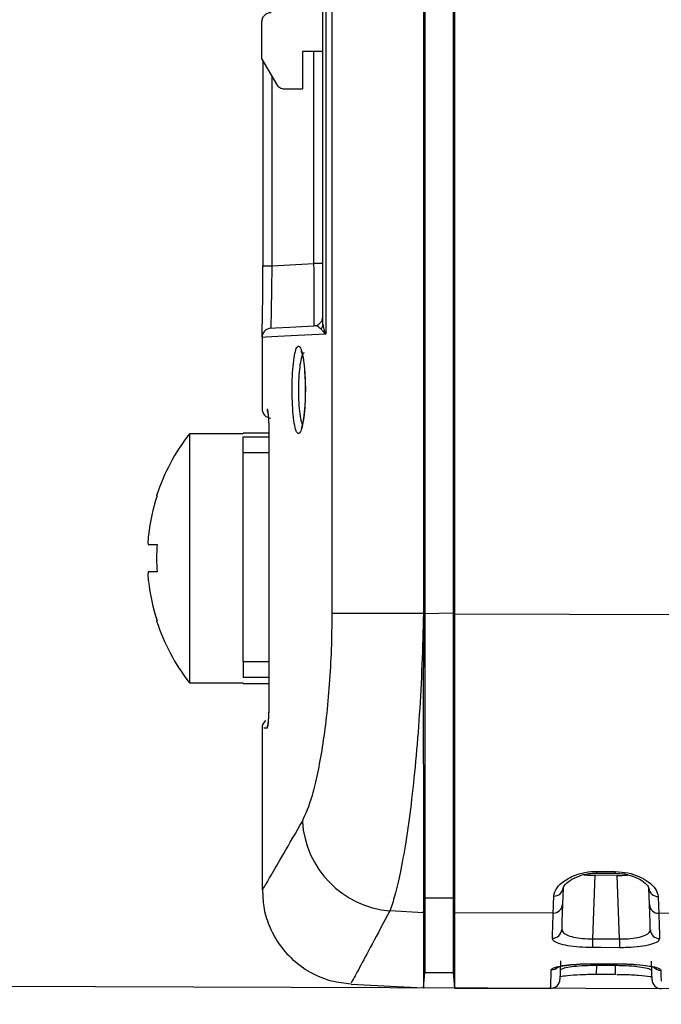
# Model space of a CAD drawing. Header units: millimetres. Extents: x -8 to 420, y 0 to 297.
# Tile 3 of 77: x 102 to 112, y 140 to 156. Entities that reach past the tile are written whole.
import ezdxf

# ---------------------------------------------------------------- set-up
doc = ezdxf.new("R2010")
doc.units = ezdxf.units.MM
doc.layers.add('10', color=7, linetype='Continuous')
doc.layers.add('SLD-0', color=7, linetype='Continuous')
doc.styles.add('SLDTEXTSTYLE2', font='TXT', dxfattribs={"width": 0.7})
doc.dimstyles.new('SLDDIMSTYLE2', dxfattribs={"dimtxt": 2.645833, "dimasz": 2.5, "dimexe": 0, "dimexo": 0.0625, "dimgap": 0.661458, "dimtad": 2, "dimlfac": 2, "dimrnd": 1e-09, "dimzin": 12, "dimdsep": 46, "dimtxsty": 'SLDTEXTSTYLE2', "dimblk1": 'NONE', "dimblk2": 'NONE', "dimsah": 1, "dimcen": 0.09, "dimadec": 0, "dimazin": 3, "dimtfac": 1, "dimtofl": 0, "dimtmove": 0, "dimatfit": 3, "dimldrblk": 'NONE', "dimfxl": 1, "dimfrac": 2, "dimtolj": 1, "dimtzin": 12, "dimarcsym": 0})

# ---------------------------------------------------------------- blocks, each defined once
blk = doc.blocks.new('_D_3')
at = {"layer": '10'}
for p, q in [((183.859, 218.383), (86.353, 218.724)), ((88.079, 140.29), (88.353, 218.717)), ((183.859, 139.956), (86.079, 140.297))]:
    blk.add_line(p, q, dxfattribs=at)
for points in [[(88.353, 218.717), (88.044, 216.218), (88.644, 216.216)], [(88.079, 140.29), (88.387, 142.789), (87.787, 142.791)]]:
    blk.add_solid(points, dxfattribs=at)
at = {"layer": '10', "insert": (84.797, 177.186), "char_height": 2.6458, "attachment_point": 1, "rotation": 89.8, "style": 'SLDTEXTSTYLE2'}
blk.add_mtext('156.85', dxfattribs=at)
blk = doc.blocks.new('_NONE')

msp = doc.modelspace()

# ---------------------------------------------------------------- linework, layer by layer
at = {"layer": 'SLD-0', "color": 179, "linetype": 'Continuous', "lineweight": 25}
for p, q in [((108.6467, 211.9076), (108.6467, 146.2297)), ((108.6694, 211.9089), (108.6694, 146.2309)), ((109.1256, 211.917), (109.1256, 146.239)), ((109.1466, 211.9165), (109.1466, 146.2385)), ((107.0342, 150.8722), (107.0342, 160.7705)), ((107.1842, 146.2297), (107.1842, 160.7876)), ((106.0573, 155.125), (106.0573, 155.7275)), ((107.0342, 155.25), (106.7073, 155.25)), ((106.7073, 155.25), (106.7073, 154.65)), ((106.0573, 155.125), (106.2889, 154.7248)), ((106.0733, 155.0973), (106.0733, 151.8082)), ((106.4188, 154.65), (106.7073, 154.65)), ((106.2155, 151.8082), (106.8921, 151.8437)), ((107.0342, 151.8437), (106.8921, 151.8437)), ((106.2006, 150.8088), (106.2742, 150.8127)), ((106.2742, 150.8127), (106.5049, 150.8248)), ((106.5049, 150.8248), (106.8921, 150.8451)), ((106.0585, 150.659), (106.0585, 149.5143)), ((105.7573, 149.115), (104.8955, 149.115)), ((104.8955, 149.115), (104.8955, 145.115)), ((105.7573, 149.1275), (106.1687, 149.1275)), ((106.1703, 149.0025), (106.1703, 144.9025)), ((106.1706, 149.0025), (106.1703, 149.0025)), ((106.1706, 149.0025), (106.1706, 144.9025)), ((105.7573, 145.4512), (105.7573, 148.812)), ((104.374, 148.1187), (104.3674, 148.1226)), ((104.2359, 147.335), (104.374, 147.335)), ((104.374, 146.895), (104.2359, 146.895)), ((108.6467, 146.2297), (107.1842, 146.2297)), ((108.6467, 146.2297), (108.6694, 146.2309)), ((108.6694, 146.2309), (109.1256, 146.239)), ((109.1256, 146.239), (109.1466, 146.2385)), ((109.1466, 146.2385), (109.1466, 146.2215)), ((109.1466, 146.2215), (158.2341, 146.0937)), ((104.3678, 146.1077), (104.3674, 146.1074)), ((104.369, 146.1084), (104.3678, 146.1077)), ((104.3711, 146.1096), (104.369, 146.1084)), ((104.374, 146.1113), (104.3711, 146.1096)), ((104.8955, 145.115), (105.7573, 145.115)), ((105.7573, 145.1025), (106.1703, 145.1025)), ((106.1706, 144.9025), (106.1703, 144.9025)), ((106.0585, 144.3906), (106.0585, 141.7924)), ((111.4264, 142.0884), (111.7264, 142.087)), ((111.3965, 142.0261), (111.3609, 141.0071)), ((111.7577, 142.0248), (111.3965, 142.0261)), ((111.4263, 142.0623), (111.6363, 142.0612)), ((111.6363, 142.0612), (111.7263, 142.0608)), ((111.7933, 141.0056), (111.7577, 142.0248)), ((106.067, 141.7924), (106.0677, 141.7936)), ((110.8897, 141.8244), (110.8805, 141.5595)), ((112.2738, 141.5553), (112.2646, 141.8173)), ((108.6467, 141.4262), (108.6694, 141.6663)), ((108.6694, 141.6663), (109.1256, 141.6671)), ((108.6694, 141.6663), (108.6694, 140.4688)), ((109.1256, 141.6671), (109.1466, 141.427)), ((109.1256, 141.6671), (109.1256, 140.4672)), ((108.6467, 141.4262), (108.1087, 141.4554)), ((110.8805, 141.5595), (110.8755, 141.4165)), ((112.2788, 141.4116), (112.2738, 141.5553)), ((108.6467, 141.4262), (108.6467, 140.2189)), ((109.1466, 141.427), (109.1466, 141.4265)), ((109.1466, 141.4248), (109.1466, 141.4265)), ((110.73, 141.4209), (109.1466, 141.4248)), ((109.1466, 141.4248), (109.1466, 140.2165)), ((110.8755, 141.4165), (110.8708, 141.2824)), ((112.2835, 141.2768), (112.2788, 141.4116)), ((113.3298, 141.4145), (112.4232, 141.4167)), ((110.8708, 141.2824), (110.8664, 141.1572)), ((112.2879, 141.151), (112.2835, 141.2768)), ((111.3608, 140.9825), (111.3607, 140.9587)), ((111.3609, 141.0071), (111.3608, 140.9825)), ((111.3609, 141.0071), (111.7933, 141.0056)), ((111.7932, 140.9809), (111.7931, 140.9571)), ((111.7933, 141.0056), (111.7932, 140.9809)), ((111.3605, 140.8984), (111.3604, 140.8839)), ((111.3604, 140.8839), (111.3604, 140.8729)), ((111.3604, 140.8729), (111.3604, 140.8657)), ((111.4928, 140.8652), (111.3604, 140.8657)), ((111.3606, 140.9363), (111.3605, 140.916)), ((111.3605, 140.916), (111.3605, 140.8984)), ((111.3607, 140.9587), (111.3606, 140.9363)), ((111.7927, 140.8641), (111.4928, 140.8652)), ((111.7928, 140.8713), (111.7927, 140.8641)), ((111.7929, 140.8968), (111.7928, 140.8823)), ((111.7928, 140.8823), (111.7928, 140.8713)), ((111.793, 140.9347), (111.7929, 140.9145)), ((111.7929, 140.9145), (111.7929, 140.8968)), ((111.7931, 140.9571), (111.793, 140.9347)), ((109.1466, 140.5433), (109.1466, 140.5427)), ((110.8488, 140.6525), (110.8419, 140.4537)), ((111.3514, 140.6069), (111.6514, 140.6059)), ((111.3514, 140.6049), (111.3514, 140.6069)), ((111.3514, 140.6049), (111.8017, 140.6033)), ((111.427, 140.5832), (111.727, 140.5821)), ((111.6514, 140.6059), (111.8017, 140.6053)), ((111.8017, 140.6033), (111.8017, 140.6053)), ((112.3125, 140.4475), (112.3055, 140.6463)), ((108.6467, 140.2189), (108.6694, 140.4688)), ((108.6694, 140.4688), (109.1256, 140.4672)), ((109.1256, 140.4672), (109.1466, 140.2171)), ((110.8387, 140.3624), (110.8384, 140.3559)), ((110.8419, 140.4537), (110.8387, 140.3624)), ((111.4265, 140.4384), (111.7265, 140.4374)), ((112.3156, 140.3562), (112.3125, 140.4475)), ((112.3159, 140.3497), (112.3156, 140.3562)), ((107.4877, 140.2796), (108.6467, 140.2189)), ((109.1466, 140.2165), (110.6887, 140.2112))]:
    msp.add_line(p, q, dxfattribs=at)
at = {"layer": 'SLD-0', "color": 8, "linetype": 'Continuous', "lineweight": 25}
for p, q in [((107.0833, 160.7679), (107.0833, 150.7126)), ((106.8921, 151.8437), (106.8921, 155.25)), ((106.2155, 154.8518), (106.2155, 151.8082)), ((106.0733, 151.8082), (106.2155, 151.8082)), ((106.1192, 150.6622), (106.0585, 150.659)), ((106.3106, 150.6722), (106.1192, 150.6622)), ((106.6322, 150.689), (106.3106, 150.6722)), ((107.0833, 150.7126), (106.6322, 150.689)), ((105.7573, 149.062), (106.1696, 149.062)), ((105.7573, 148.812), (106.1703, 148.812)), ((106.1703, 145.4512), (105.7573, 145.4512)), ((106.1703, 145.2012), (105.7573, 145.2012)), ((106.1395, 144.3906), (106.0886, 144.3906)), ((111.4264, 142.0884), (111.4263, 142.0705)), ((111.7264, 142.087), (111.7263, 142.069)), ((111.4263, 142.0705), (111.4263, 142.0626)), ((111.4263, 142.0626), (111.4263, 142.0623)), ((111.7263, 142.069), (111.7263, 142.0611)), ((111.7263, 142.0611), (111.7263, 142.0608)), ((109.1466, 141.427), (109.1466, 140.2171)), ((111.4265, 140.4384), (111.427, 140.5832)), ((111.427, 140.6046), (111.427, 140.5832)), ((111.7265, 140.4374), (111.727, 140.5821)), ((111.727, 140.6036), (111.727, 140.5821))]:
    msp.add_line(p, q, dxfattribs=at)
at = {"layer": 'SLD-0', "color": 179, "linetype": 'Continuous', "lineweight": 25}
for centre, radius, start, end in [((106.8842, 150.9948), 0.15, 272.99993, 0), ((106.2085, 150.659), 0.15, 93, 179.91841), ((106.8931, 150.8725), 0.1411, 324.12892, 359.90761), ((106.2085, 149.5143), 0.15, 180.32885, 266.45321), ((107.4573, 147.115), 3.25, 142.02014, 161.93979), ((107.4573, 147.115), 3.2425, 161.96765, 173.44783), ((108.0363, 147.115), 3.6689, 176.56227, 183.43773), ((107.4573, 147.115), 3.2425, 186.55217, 198.03235), ((107.4573, 147.115), 3.25, 198.06021, 217.97986), ((106.2085, 144.3907), 0.15, 127.95073, 181.9251), ((108.2418, 142.9888), 1.5391, 183.58906, 265.0356), ((110.7473, 141.8366), 0.1429, 266.75593, 355.0947), ((112.4069, 141.8294), 0.1428, 184.8642, 272.81294), ((110.7339, 141.5676), 0.1468, 268.50574, 356.82995), ((112.4203, 141.5634), 0.1468, 183.15726, 271.10982), ((110.7187, 141.1643), 0.1479, 268.93656, 357.23489), ((112.4356, 141.1581), 0.1478, 182.75901, 270.66874), ((110.6885, 140.3612), 0.15, 271.25742, 358), ((112.4658, 140.355), 0.15, 182, 268.82989)]:
    msp.add_arc(centre, radius, start, end, dxfattribs=at)
at = {"layer": 'SLD-0', "color": 8, "linetype": 'Continuous', "lineweight": 25}
for centre, radius, start, end in [((106.2896, 149.5144), 0.1502, 179.99727, 203.29017), ((106.2915, 144.3902), 0.1521, 158.85932, 179.87063), ((110.6992, 140.6597), 0.1505, 269.68685, 315.75667), ((112.4552, 140.6537), 0.1506, 225.09377, 269.89731)]:
    msp.add_arc(centre, radius, start, end, dxfattribs=at)
at = {"layer": 'SLD-0', "color": 179, "linetype": 'Continuous', "lineweight": 25}
msp.add_ellipse((106.8842, 151.846), major_axis=(-0.0078, 1.001), ratio=0.0078241, start_param=3.1419222, end_param=4.7099992, dxfattribs=at)
for points, knots in [([(106.0573, 155.7275), (106.0595, 155.7472), (106.064, 155.7865), (106.0987, 155.8361), (106.1483, 155.8707), (106.1876, 155.8752), (106.2073, 155.8775)], [0, 0, 0, 0, 0.25000182, 0.49999779, 0.74999818, 1, 1, 1, 1]), ([(106.2889, 154.7248), (106.2964, 154.714), (106.3112, 154.6924), (106.3431, 154.6687), (106.3795, 154.653), (106.4057, 154.651), (106.4188, 154.65)], [0, 0, 0, 0, 0.2499919, 0.5000003, 0.7499976, 1, 1, 1, 1]), ([(106.059, 150.6709), (106.0594, 150.682), (106.0604, 150.7065), (106.0648, 150.8955), (106.0697, 151.1855), (106.0729, 151.509), (106.0732, 151.7229), (106.0734, 151.8082)], [0, 0, 0, 0, 0.18237177, 0.4058703, 0.62894562, 0.85205023, 1, 1, 1, 1]), ([(106.2155, 151.8082), (106.2148, 151.734), (106.2131, 151.5479), (106.2086, 151.2669), (106.2036, 151.0137), (106.1999, 150.8417), (106.2004, 150.8198), (106.2007, 150.8088)], [0, 0, 0, 0, 0.14232, 0.3568177, 0.5710661, 0.7855163, 1, 1, 1, 1]), ([(107.0075, 150.7898), (106.9851, 150.8099), (106.9448, 150.8462), (106.9084, 150.8454), (106.8921, 150.8451)], [0, 0, 0, 0, 0.5534789, 1, 1, 1, 1]), ([(107.0833, 150.7126), (107.0828, 150.713), (107.0681, 150.7245), (107.0372, 150.7515), (107.0184, 150.7758), (107.0075, 150.7898)], [0, 0, 0, 0, 0.0141707, 0.4303274, 1, 1, 1, 1]), ([(107.0342, 150.8722), (107.0423, 150.8209), (107.0505, 150.7687), (107.0828, 150.7133), (107.0833, 150.7126)], [0, 0, 0, 0, 0.9860296, 1, 1, 1, 1]), ([(106.613, 149.1447), (106.6104, 149.1505), (106.5966, 149.181), (106.5744, 149.2754), (106.5528, 149.4617), (106.5414, 149.6879), (106.541, 149.9271), (106.5513, 150.1532), (106.5716, 150.3419), (106.6002, 150.4729), (106.6303, 150.5237), (106.6499, 150.5198), (106.6575, 150.5129)], [0, 0, 0, 0, 0.01296092, 0.06744809, 0.12145509, 0.1748918, 0.22789452, 0.28073825, 0.3337372, 0.38715495, 0.44112266, 0.4754239, 0.4754239, 0.4754239, 0.4754239]), ([(106.6575, 150.5129), (106.6695, 150.5021), (106.6935, 150.4534), (106.7244, 150.3072), (106.7462, 150.1052), (106.7558, 149.872), (106.7521, 149.6345), (106.736, 149.4185), (106.7096, 149.2457), (106.6761, 149.1367), (106.6422, 149.1021), (106.6219, 149.1318), (106.613, 149.1447)], [0.4754239, 0.4754239, 0.4754239, 0.4754239, 0.52986874, 0.58429796, 0.63832829, 0.69165125, 0.74441836, 0.79707469, 0.85011464, 0.90383194, 0.95818032, 1, 1, 1, 1]), ([(106.6836, 150.4448), (106.6833, 150.4453), (106.6812, 150.4478), (106.6916, 150.4294), (106.7072, 150.3739), (106.7298, 150.2478), (106.7472, 150.075), (106.7495, 149.9411), (106.7505, 149.8855)], [0, 0, 0, 0, 0.01932519, 0.12331685, 0.29144187, 0.52377847, 0.80201593, 1, 1, 1, 1]), ([(106.7505, 149.8855), (106.7513, 149.8598), (106.7549, 149.7539), (106.7466, 149.5622), (106.7263, 149.3601), (106.7038, 149.2407), (106.6836, 149.1905), (106.6844, 149.1917), (106.6846, 149.1921)], [0, 0, 0, 0, 0.0801662, 0.3310836, 0.5814202, 0.800958, 0.9468119, 1, 1, 1, 1]), ([(106.1395, 149.5144), (106.1427, 149.5087), (106.1493, 149.4974), (106.1587, 149.409), (106.166, 149.2789), (106.17, 149.1349), (106.1704, 149.04), (106.1706, 149.0025)], [0, 0, 0, 0, 0.215407, 0.430703, 0.6453315, 0.8600521, 1, 1, 1, 1]), ([(106.1504, 149.4644), (106.1503, 149.4646), (106.1499, 149.4661), (106.1523, 149.4546), (106.1565, 149.4182), (106.1629, 149.3333), (106.1685, 149.1938), (106.1704, 149.0603), (106.1703, 148.9839), (106.1703, 148.9682)], [0, 0, 0, 0, 0.0107582, 0.0901931, 0.2231214, 0.4229224, 0.6680046, 0.931931, 1, 1, 1, 1]), ([(105.7573, 148.812), (105.7573, 148.8444), (105.7573, 148.9092), (105.7573, 148.9912), (105.7573, 149.0493), (105.7573, 149.0577), (105.7573, 149.062)], [0, 0, 0, 0, 0.2499986, 0.4999986, 0.7499997, 1, 1, 1, 1]), ([(104.2359, 147.485), (104.2342, 147.4683), (104.2307, 147.4348), (104.2285, 147.39), (104.2289, 147.3562), (104.2317, 147.3377), (104.2347, 147.3358), (104.2359, 147.335)], [0, 0, 0, 0, 0.2136114, 0.4272943, 0.6394588, 0.8509586, 1, 1, 1, 1]), ([(104.2359, 146.895), (104.2342, 146.8934), (104.2307, 146.8901), (104.2285, 146.8646), (104.2289, 146.827), (104.2317, 146.7848), (104.2347, 146.7566), (104.2359, 146.745)], [0, 0, 0, 0, 0.21361307, 0.42729706, 0.63946006, 0.85095875, 1, 1, 1, 1]), ([(106.7057, 142.8924), (106.7602, 143.0131), (106.8449, 143.201), (106.954, 143.654), (107.0318, 144.0746), (107.097, 144.559), (107.1463, 145.0878), (107.178, 145.6507), (107.1822, 146.0367), (107.1842, 146.2297)], [0, 0, 0, 0, 0.2323913, 0.3618395, 0.4912612, 0.6188313, 0.746377, 0.8731913, 1, 1, 1, 1]), ([(108.6467, 146.2297), (108.6403, 145.9544), (108.6274, 145.4039), (108.584, 144.6012), (108.5244, 143.8452), (108.4505, 143.1538), (108.3657, 142.548), (108.2777, 142.0619), (108.1907, 141.6889), (108.136, 141.5332), (108.1087, 141.4554)], [0, 0, 0, 0, 0.1283536, 0.2567066, 0.3849635, 0.5132246, 0.6419117, 0.7706037, 0.885301, 1, 1, 1, 1]), ([(108.6467, 146.2297), (108.6466, 145.9079), (108.6464, 145.3), (108.6461, 144.4731), (108.6464, 143.7875), (108.6466, 143.4046), (108.6467, 143.2277)], [0, 0, 0, 0, 0.29965, 0.5662205, 0.7996793, 1, 1, 1, 1]), ([(108.6694, 146.2309), (108.6694, 145.8505), (108.6694, 145.0903), (108.6694, 144.0123), (108.6694, 143.0118), (108.6694, 142.1517), (108.6694, 141.8282), (108.6694, 141.6663)], [0, 0, 0, 0, 0.1869676, 0.3736572, 0.5609796, 0.7803696, 1, 1, 1, 1]), ([(109.1256, 146.239), (109.1256, 145.8584), (109.1256, 145.0979), (109.1256, 144.0188), (109.1256, 143.0167), (109.1256, 142.1544), (109.1256, 141.8296), (109.1256, 141.6671)], [0, 0, 0, 0, 0.1869757, 0.3736506, 0.5609656, 0.7803754, 1, 1, 1, 1]), ([(109.1466, 146.2385), (109.1466, 145.8378), (109.1466, 145.0372), (109.1466, 143.9031), (109.1466, 142.9721), (109.1466, 142.265), (109.1466, 141.7438), (109.1466, 141.5328), (109.1466, 141.427)], [0, 0, 0, 0, 0.18682065, 0.37329917, 0.56049983, 0.70703733, 0.85323073, 1, 1, 1, 1]), ([(109.1466, 141.4265), (109.1466, 141.5437), (109.1467, 141.7565), (109.1467, 142.2643), (109.1467, 142.8362), (109.1468, 143.509), (109.1469, 144.2565), (109.1468, 145.0609), (109.1467, 145.7258), (109.1466, 146.1141), (109.1466, 146.2215)], [0, 0, 0, 0, 0.161132, 0.2925624, 0.4239927, 0.555423, 0.6868532, 0.8182836, 0.9497137, 1, 1, 1, 1]), ([(105.7573, 145.4512), (105.7573, 145.4188), (105.7573, 145.354), (105.7573, 145.2719), (105.7573, 145.2139), (105.7573, 145.2054), (105.7573, 145.2012)], [0, 0, 0, 0, 0.2499986, 0.4999986, 0.7499997, 1, 1, 1, 1]), ([(106.1706, 144.9025), (106.1702, 144.845), (106.1695, 144.73), (106.1638, 144.5767), (106.1556, 144.461), (106.147, 144.3994), (106.1416, 144.3931), (106.1395, 144.3906)], [0, 0, 0, 0, 0.2139881, 0.4280891, 0.6426234, 0.8575668, 1, 1, 1, 1]), ([(106.1698, 144.8864), (106.1698, 144.8532), (106.1697, 144.7611), (106.1652, 144.6185), (106.1586, 144.5048), (106.1518, 144.4477), (106.1508, 144.4428), (106.1504, 144.4412)], [0, 0, 0, 0, 0.1547113, 0.4296362, 0.7152616, 0.9024742, 1, 1, 1, 1]), ([(108.6467, 143.2277), (108.6466, 143.011), (108.6466, 142.5842), (108.6465, 142.0768), (108.6466, 141.6767), (108.6466, 141.5088), (108.6467, 141.4262)], [0, 0, 0, 0, 0.2622102, 0.5162743, 0.7622006, 1, 1, 1, 1]), ([(110.7392, 141.6939), (110.75, 141.7371), (110.7715, 141.8232), (110.917, 141.954), (111.1151, 142.0481), (111.2997, 142.0856), (111.3968, 142.0878), (111.4264, 142.0884)], [0, 0, 0, 0, 0.2528742, 0.5041527, 0.7486549, 0.923205, 1, 1, 1, 1]), ([(111.7264, 142.087), (111.7946, 142.0824), (111.9312, 142.0732), (112.1156, 142.0095), (112.2713, 141.9184), (112.3869, 141.8036), (112.4049, 141.7259), (112.414, 141.6867)], [0, 0, 0, 0, 0.1754801, 0.3515492, 0.5441261, 0.7696274, 1, 1, 1, 1]), ([(110.8897, 141.8245), (110.8897, 141.8244), (110.89, 141.8227), (110.8943, 141.8553), (110.9837, 141.942), (111.1268, 142.0145), (111.2819, 142.0573), (111.3838, 142.0592), (111.4266, 142.0601)], [0, 0, 0, 0, 0.0043776, 0.2439278, 0.4852182, 0.697262, 0.8726766, 1, 1, 1, 1]), ([(111.2265, 142.0354), (111.2508, 142.0328), (111.3045, 142.027), (111.3639, 142.0264), (111.3965, 142.0261)], [0, 0, 0, 0, 0.45196353, 1, 1, 1, 1]), ([(111.726, 142.0593), (111.7756, 142.0571), (111.8823, 142.0524), (112.033, 142.0067), (112.1662, 141.9375), (112.2554, 141.8539), (112.2653, 141.817), (112.2645, 141.8175), (112.2644, 141.8175)], [0, 0, 0, 0, 0.1475085, 0.3167373, 0.510855, 0.7381228, 0.9774272, 1, 1, 1, 1]), ([(111.7577, 142.0248), (111.8139, 142.0249), (111.8747, 142.0249), (111.9257, 142.0313), (111.9295, 142.0317)], [0, 0, 0, 0, 0.925375, 1, 1, 1, 1]), ([(106.068, 141.7936), (106.0704, 141.703), (106.0758, 141.5079), (106.1644, 141.2145), (106.3182, 140.924), (106.5427, 140.665), (106.8319, 140.4574), (107.1544, 140.3214), (107.382, 140.2968), (107.4872, 140.2854)], [0, 0, 0, 0, 0.1186916, 0.2554892, 0.3976085, 0.5475893, 0.7006941, 0.8617289, 1, 1, 1, 1]), ([(110.73, 141.4209), (110.731, 141.4506), (110.7336, 141.5267), (110.7371, 141.6306), (110.7392, 141.6939)], [0, 0, 0, 0, 0.3901462, 1, 1, 1, 1]), ([(112.414, 141.6867), (112.4154, 141.6455), (112.4189, 141.5411), (112.4216, 141.4636), (112.4232, 141.4167)], [0, 0, 0, 0, 0.3940322, 1, 1, 1, 1]), ([(110.716, 141.0165), (110.7168, 141.0399), (110.7211, 141.1625), (110.726, 141.3053), (110.73, 141.4209)], [0, 0, 0, 0, 0.190532, 1, 1, 1, 1]), ([(112.4232, 141.4167), (112.4241, 141.3887), (112.4293, 141.241), (112.4337, 141.1135), (112.4373, 141.0103)], [0, 0, 0, 0, 0.1896542, 1, 1, 1, 1]), ([(110.8664, 141.1572), (110.8692, 141.1435), (110.8754, 141.1125), (110.9393, 141.0695), (111.0507, 141.0339), (111.1966, 141.0107), (111.3062, 141.0083), (111.3609, 141.0071)], [0, 0, 0, 0, 0.1701504, 0.3844477, 0.5917571, 0.7961476, 1, 1, 1, 1]), ([(111.7933, 141.0056), (111.8263, 141.0056), (111.9152, 141.0058), (112.0545, 141.0199), (112.1849, 141.0515), (112.2729, 141.0967), (112.2829, 141.1329), (112.2879, 141.151)], [0, 0, 0, 0, 0.1237458, 0.3325977, 0.5497522, 0.7741766, 1, 1, 1, 1]), ([(111.3604, 140.8657), (111.2893, 140.8674), (111.147, 140.8709), (110.9574, 140.8947), (110.8122, 140.9304), (110.7283, 140.9728), (110.7198, 141.0031), (110.716, 141.0165)], [0, 0, 0, 0, 0.2053618, 0.4108928, 0.6183657, 0.8315325, 1, 1, 1, 1]), ([(112.4373, 141.0103), (112.4305, 140.9926), (112.4169, 140.9572), (112.3017, 140.9124), (112.132, 140.8806), (111.9511, 140.8656), (111.8357, 140.8645), (111.7927, 140.8641)], [0, 0, 0, 0, 0.2236904, 0.4473588, 0.6651407, 0.8753855, 1, 1, 1, 1]), ([(110.6984, 140.5092), (110.706, 140.5199), (110.7213, 140.5411), (110.8357, 140.571), (111.0034, 140.5939), (111.1864, 140.6058), (111.3056, 140.6066), (111.3514, 140.6069)], [0, 0, 0, 0, 0.2171161, 0.4339899, 0.6506942, 0.8660963, 1, 1, 1, 1]), ([(110.7939, 140.5504), (110.7935, 140.5502), (110.7913, 140.5489), (110.8093, 140.5567), (110.8615, 140.5694), (110.974, 140.5877), (111.1505, 140.6017), (111.3097, 140.6072), (111.3946, 140.604), (111.407, 140.6035)], [0, 0, 0, 0, 0.0183299, 0.1132156, 0.250642, 0.452796, 0.6942565, 0.9555139, 1, 1, 1, 1]), ([(110.8436, 140.5034), (110.8467, 140.5089), (110.8544, 140.5228), (110.9254, 140.5453), (111.0575, 140.5663), (111.2314, 140.581), (111.3619, 140.5825), (111.427, 140.5832)], [0, 0, 0, 0, 0.14379756, 0.35964717, 0.57386361, 0.78701646, 1, 1, 1, 1]), ([(111.727, 140.5821), (111.7682, 140.5815), (111.875, 140.58), (112.0385, 140.5686), (112.1881, 140.5482), (112.2903, 140.5228), (112.3039, 140.5057), (112.3107, 140.4972)], [0, 0, 0, 0, 0.1348138, 0.3498153, 0.5662092, 0.7830484, 1, 1, 1, 1]), ([(111.8017, 140.6053), (111.8747, 140.6039), (112.0208, 140.601), (112.2156, 140.5821), (112.3636, 140.5556), (112.4429, 140.5275), (112.4515, 140.51), (112.4549, 140.5031)], [0, 0, 0, 0, 0.2129705, 0.4261132, 0.6409563, 0.8577317, 1, 1, 1, 1]), ([(111.8018, 140.6033), (111.8022, 140.6033), (111.8759, 140.6042), (112.0265, 140.5976), (112.2088, 140.5796), (112.315, 140.5601), (112.3588, 140.5452), (112.3588, 140.5451), (112.3588, 140.5451)], [0, 0, 0, 0, 0.001396, 0.2792852, 0.560625, 0.7922468, 0.9389748, 1, 1, 1, 1]), ([(110.8371, 140.4028), (110.8753, 140.4084), (110.9594, 140.4207), (111.1599, 140.4344), (111.3421, 140.4397), (111.4447, 140.438), (111.4647, 140.4376)], [0, 0, 0, 0, 0.2658553, 0.5859843, 0.9190742, 1, 1, 1, 1]), ([(111.7479, 140.4359), (111.7874, 140.4359), (111.911, 140.4359), (112.1025, 140.4243), (112.261, 140.4081), (112.3087, 140.3982), (112.3219, 140.3955)], [0, 0, 0, 0, 0.16521, 0.5164262, 0.86622, 1, 1, 1, 1])]:
    msp.add_open_spline(points, degree=3, knots=knots, dxfattribs=at)
at = {"layer": 'SLD-0', "color": 8, "linetype": 'Continuous', "lineweight": 25}
for points, knots in [([(106.7327, 150.4138), (106.7221, 150.4028), (106.7, 150.3799), (106.6724, 150.2662), (106.6521, 150.1056), (106.6418, 149.9114), (106.6423, 149.7064), (106.6536, 149.5124), (106.6751, 149.3527), (106.6974, 149.2717), (106.711, 149.2456), (106.7137, 149.2406)], [0, 0, 0, 0, 0.1136466, 0.2360237, 0.3573547, 0.4782703, 0.5995298, 0.7218056, 0.8454525, 0.9702907, 1, 1, 1, 1]), ([(106.0677, 141.7936), (106.0694, 141.7964), (106.0734, 141.8031), (106.1878, 141.9981), (106.3891, 142.342), (106.6002, 142.7089), (106.7057, 142.8924)], [0, 0, 0, 0, 0.1913701, 0.4559828, 0.7279859, 1, 1, 1, 1]), ([(108.1087, 141.4554), (108.0088, 141.2669), (107.809, 140.8898), (107.6115, 140.5231), (107.4951, 140.3077), (107.4907, 140.2998), (107.4889, 140.2964)], [0, 0, 0, 0, 0.2632903, 0.5265704, 0.7972815, 1, 1, 1, 1])]:
    msp.add_open_spline(points, degree=3, knots=knots, dxfattribs=at)
for points in [[(106.0639, 149.5143), (106.0621, 149.5143), (106.0603, 149.5143), (106.059, 149.5143)], [(110.6946, 140.3998), (110.6958, 140.4341), (110.6971, 140.4716), (110.6984, 140.5092)], [(112.4549, 140.5031), (112.4554, 140.4892), (112.4559, 140.4754), (112.4563, 140.4622)], [(110.6885, 140.2258), (110.6888, 140.2343), (110.6912, 140.3039), (110.6946, 140.3998)], [(112.4563, 140.4622), (112.4582, 140.4094), (112.4596, 140.3672), (112.461, 140.3287)]]:
    msp.add_open_spline(points, degree=3, dxfattribs=at)

# ---------------------------------------------------------------- dimensions: what is measured, and where the dimension line sits
at = {"layer": '10'}
dim = msp.add_linear_dim(base=(88.0787, 140.2901), p1=(183.8585, 218.3834), p2=(183.8585, 139.9557), angle=89.8, dimstyle='SLDDIMSTYLE2', dxfattribs=at)
dim.commit()
dim.dimension.update_dxf_attribs({"geometry": '_D_3', "text_midpoint": (88.2204, 180.8784), "dimtype": 160})

doc.saveas('drawing.dxf')
